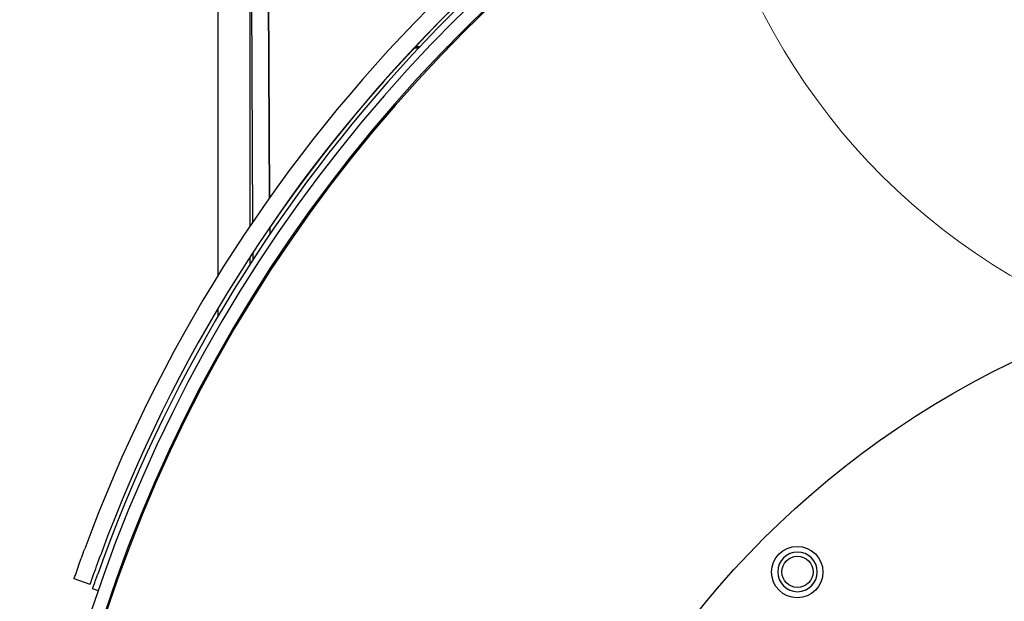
# Model space of a CAD drawing. Extents: x 0 to 796, y 0 to 496.
# Tile 17 of 222: x 77.53 to 85.3, y 301.06 to 305.64. Entities that reach past the tile are written whole.
import ezdxf

# ---------------------------------------------------------------- set-up
doc = ezdxf.new("R2010")
doc.units = 0
doc.header["$LTSCALE"] = 12
doc.header["$MEASUREMENT"] = 0
doc.layers.get('0').update_dxf_attribs({"linetype": 'CONTINUOUS'})
doc.layers.add('X', color=1, linetype='CONTINUOUS')

# ---------------------------------------------------------------- blocks, each defined once
blk = doc.blocks.new('GASTRAIN')
at = {"layer": 'X', "lineweight": 13}
blk.add_arc((41.6378, 287.3064), 5.1324, 186.12554, 242.95202, dxfattribs=at)

msp = doc.modelspace()

# ---------------------------------------------------------------- linework, layer by layer
at = {"layer": 'X'}
for p, q in [((79.49994, 304.23949), (79.47838, 308.07513)), ((79.34434, 307.99412), (79.36652, 304.04731)), ((79.47883, 307.99488), (79.49994, 304.23949)), ((79.09295, 307.83412), (79.09295, 303.626)), ((79.34295, 307.83412), (79.34295, 304.01251)), ((80.67627, 305.42025), (80.64151, 305.42036)), ((80.67734, 305.4214), (80.64259, 305.4215)), ((80.68499, 305.42953), (80.65025, 305.42963)), ((80.68606, 305.43068), (80.65133, 305.43078)), ((80.90742, 305.41957), (80.89159, 305.41962)), ((80.90853, 305.42071), (80.89269, 305.42076)), ((80.91643, 305.42885), (80.90057, 305.42889)), ((80.91754, 305.42999), (80.90168, 305.43004)), ((79.50127, 304.00394), (79.50125, 304.00613)), ((79.50125, 304.00613), (79.50156, 303.95134)), ((79.34295, 303.76891), (79.34295, 303.71101)), ((79.36787, 303.80708), (79.36819, 303.7501)), ((79.5031, 303.67767), (79.50321, 303.65801)), ((79.36978, 303.46803), (79.36989, 303.44782)), ((79.34295, 303.42464), (79.34295, 303.40412)), ((79.09295, 303.36674), (79.09295, 303.3043)), ((79.23181, 303.24012), (79.24422, 303.24012)), ((78.08403, 301.18889), (77.95686, 301.23268)), ((78.14833, 301.13655), (78.1025, 301.15233))]:
    msp.add_line(p, q, dxfattribs=at)
for centre, radius in [((88.4403, 296.51415), 7.125), ((83.66568, 301.28547), 0.203), ((83.66733, 301.28712), 0.1232)]:
    msp.add_circle(centre, radius, dxfattribs=at)
for centre, radius, start, end in [((89.2578, 297.32665), 11.7446, 90, 177.173813), ((89.2578, 297.32665), 11.64, 90, 177.148395), ((89.2528, 297.32665), 11.625, 90, 177.144712), ((89.20452, 297.3598), 11.89575, 112.210969, 159.789031), ((89.20452, 297.3598), 11.76125, 112.210969, 159.789031), ((89.35015, 297.27945), 11.89575, 115.312583, 160.397927), ((89.20452, 297.3598), 11.76, 120.174479, 145.599267), ((83.66733, 301.28712), 0.15625, 0, 270), ((83.66733, 301.28712), 0.15625, 270, 0)]:
    msp.add_arc(centre, radius, start, end, dxfattribs=at)
for points, knots in [([(77.95686, 301.23268), (77.95748, 301.23449), (77.95872, 301.23808), (77.96442, 301.25457), (77.9695, 301.26919), (77.9787, 301.29559), (77.98666, 301.31824), (78.00217, 301.36189), (78.0092, 301.38154), (78.02465, 301.4243), (78.03286, 301.44681), (78.04122, 301.46952)], [-0.81735976, -0.81735976, -0.81735976, -0.81735976, -0.72015677, -0.72015677, -0.60172357, -0.60172357, -0.36014678, -0.36014678, -0.18444511, -0.18444511, 0, 0, 0, 0]), ([(78.08403, 301.18889), (78.08452, 301.1903), (78.08527, 301.19249), (78.08681, 301.19694), (78.08739, 301.19862), (78.08836, 301.20143), (78.0887, 301.20242), (78.08924, 301.20397), (78.08942, 301.2045), (78.0897, 301.20532), (78.08985, 301.20573), (78.08999, 301.20615), (78.09009, 301.20643), (78.09012, 301.20652), (78.09229, 301.21278), (78.09482, 301.22008), (78.09928, 301.23288), (78.10087, 301.23745), (78.10429, 301.24722), (78.10609, 301.25235), (78.12363, 301.30228), (78.14327, 301.35739), (78.16744, 301.42305)], [0, 0, 0, 0, 0.125, 0.125, 0.1875, 0.1875, 0.21875, 0.21875, 0.234375, 0.234375, 0.2421875, 0.2460938, 0.2460938, 0.25, 0.25, 0.375, 0.375, 0.4375, 0.4375, 0.5, 0.5, 1, 1, 1, 1]), ([(78.1025, 301.15233), (78.1025, 301.15233), (78.1027, 301.1529), (78.10308, 301.15401), (78.10314, 301.15419), (78.10321, 301.15438), (78.10328, 301.1546), (78.10367, 301.15572), (78.1042, 301.15727), (78.10488, 301.15923), (78.1051, 301.15989), (78.10535, 301.16059), (78.1056, 301.16133), (78.10649, 301.1639), (78.10755, 301.16697), (78.10878, 301.17053), (78.10897, 301.17108), (78.10916, 301.17163), (78.10936, 301.1722), (78.11039, 301.17518), (78.11154, 301.17849), (78.11278, 301.18207), (78.11333, 301.18364), (78.11389, 301.18525), (78.11446, 301.1869), (78.1161, 301.19161), (78.11787, 301.19669), (78.11978, 301.20215), (78.12007, 301.203), (78.12037, 301.20386), (78.12068, 301.20472), (78.12271, 301.21055), (78.12488, 301.21673), (78.12712, 301.2231), (78.12735, 301.22377), (78.12759, 301.22444), (78.12783, 301.22512), (78.13032, 301.2322), (78.13293, 301.23962), (78.13562, 301.24723), (78.13794, 301.25378), (78.14029, 301.2604), (78.14267, 301.26707), (78.14305, 301.26815), (78.14343, 301.26923), (78.14382, 301.27031)], [0, 0, 0, 0, 0.0005324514, 0.0005324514, 0.0005324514, 0.0006199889, 0.0006199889, 0.0006199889, 0.0010847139, 0.0010847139, 0.0010847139, 0.0012399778, 0.0012399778, 0.0012399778, 0.0017780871, 0.0017780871, 0.0017780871, 0.0018599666, 0.0018599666, 0.0018599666, 0.0022915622, 0.0022915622, 0.0022915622, 0.0024799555, 0.0024799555, 0.0024799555, 0.0030164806, 0.0030164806, 0.0030164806, 0.0030999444, 0.0030999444, 0.0030999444, 0.003661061, 0.003661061, 0.003661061, 0.0037199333, 0.0037199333, 0.0037199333, 0.0043399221, 0.0043399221, 0.0043399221, 0.0048737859, 0.0048737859, 0.0048737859, 0.004959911, 0.004959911, 0.004959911, 0.004959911])]:
    msp.add_open_spline(points, degree=3, knots=knots, dxfattribs=at)

# ---------------------------------------------------------------- block references
msp.add_blockref('GASTRAIN', (46.32301, 20.73732))

doc.saveas('drawing.dxf')
